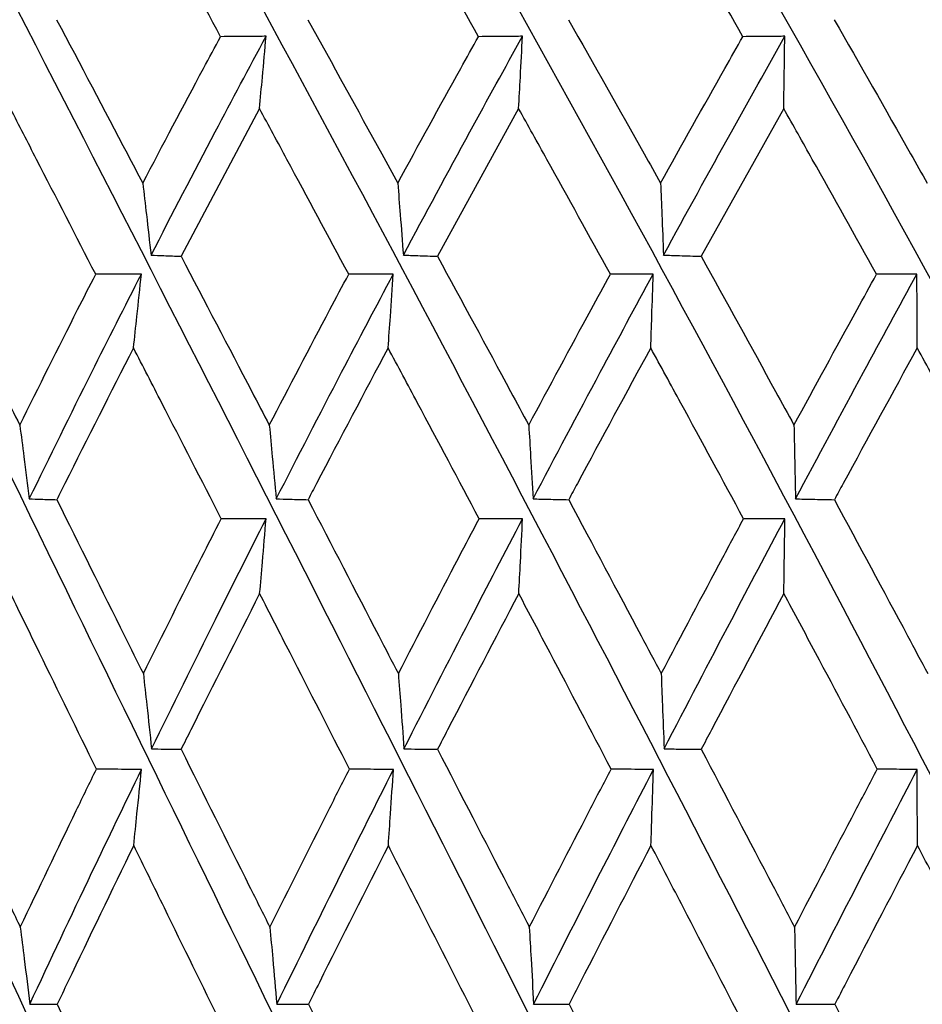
# Model space of a CAD drawing. Header units: millimetres. Extents: x 68 to 95, y 77 to 193.
# Tile 8 of 23: x 74.543 to 75.212, y 98.847 to 99.576. Entities that reach past the tile are written whole.
import ezdxf

# ---------------------------------------------------------------- set-up
doc = ezdxf.new("R2010")
doc.units = ezdxf.units.MM

msp = doc.modelspace()

# ---------------------------------------------------------------- linework, layer by layer
at = {"color": 7, "linetype": 'Continuous', "lineweight": 25}
for p, q in [((74.72089, 99.51052), (74.66274, 99.40107)), ((74.91294, 99.51052), (74.85279, 99.40107)), ((75.1094, 99.51052), (75.04822, 99.40107))]:
    msp.add_line(p, q, dxfattribs=at)
at = {"color": 7, "linetype": 'Continuous', "lineweight": 25, "flags": 128}
for points in [[(74.72579, 99.20646), (74.7138, 99.20648), (74.69253, 99.20651)], [(74.91586, 99.20646), (74.90425, 99.20648), (74.88364, 99.20651)], [(75.1103, 99.20646), (75.09925, 99.20648), (75.07964, 99.20651)]]:
    msp.add_lwpolyline(points, dxfattribs=at)
at = {"color": 7, "linetype": 'Continuous', "lineweight": 25}
for points, knots in [([(74.79227, 97.92994), (74.7275, 98.06679), (74.59765, 98.34114), (74.41415, 98.74967), (74.23343, 99.17032), (74.06254, 99.58978), (73.95985, 99.86832), (73.91055, 100.00202)], [0, 0, 0, 0, 0.195137, 0.39121, 0.583638, 0.800146, 1, 1, 1, 1]), ([(74.98371, 97.92994), (74.91693, 98.06679), (74.78306, 98.34114), (74.58953, 98.74967), (74.39509, 99.17032), (74.20669, 99.58978), (74.08792, 99.86832), (74.03092, 100.00202)], [0, 0, 0, 0, 0.195137, 0.39121, 0.583638, 0.800146, 1, 1, 1, 1]), ([(75.17845, 97.92994), (75.11072, 98.06679), (74.97494, 98.34114), (74.77442, 98.74967), (74.56933, 99.17032), (74.36639, 99.58978), (74.23343, 99.86832), (74.16961, 100.00202)], [0, 0, 0, 0, 0.195137, 0.39121, 0.583638, 0.800146, 1, 1, 1, 1]), ([(75.37342, 97.92994), (75.30581, 98.06679), (75.17026, 98.34114), (74.96592, 98.74967), (74.75341, 99.17032), (74.53913, 99.58978), (74.39407, 99.86832), (74.32444, 100.00202)], [0, 0, 0, 0, 0.195137, 0.39121, 0.583638, 0.800146, 1, 1, 1, 1]), ([(75.56554, 97.92994), (75.49911, 98.06679), (75.36594, 98.34114), (75.161, 98.74967), (74.94441, 99.17032), (74.72218, 99.58978), (74.56731, 99.86832), (74.49297, 100.00202)], [0, 0, 0, 0, 0.195137, 0.39121, 0.583638, 0.800146, 1, 1, 1, 1]), ([(75.75179, 97.92994), (75.68759, 98.06679), (75.55889, 98.34114), (75.35658, 98.74967), (75.13934, 99.17032), (74.91265, 99.58978), (74.75041, 99.86832), (74.67254, 100.00202)], [0, 0, 0, 0, 0.195137, 0.39121, 0.583638, 0.800146, 1, 1, 1, 1]), ([(75.92923, 97.92994), (75.86827, 98.06679), (75.74607, 98.34114), (75.54959, 98.74967), (75.33512, 99.17032), (75.10755, 99.58978), (74.9405, 99.86832), (74.86031, 100.00202)], [0, 0, 0, 0, 0.195137, 0.39121, 0.583638, 0.800146, 1, 1, 1, 1]), ([(76.09505, 97.92994), (76.0383, 98.06679), (75.92452, 98.34114), (75.73697, 98.74967), (75.52865, 99.17032), (75.30379, 99.58978), (75.13456, 99.86832), (75.05333, 100.00202)], [0, 0, 0, 0, 0.195137, 0.39121, 0.583638, 0.800146, 1, 1, 1, 1]), ([(74.60715, 97.92994), (74.54541, 98.06679), (74.42163, 98.34114), (74.25103, 98.74968), (74.08698, 99.17029), (73.94136, 99.57485), (73.86067, 99.83883), (73.82426, 99.95794)], [0, 0, 0, 0, 0.1994977, 0.3999538, 0.5966822, 0.8180291, 1, 1, 1, 1]), ([(74.69208, 99.56382), (74.67678, 99.59205), (74.65525, 99.63177), (74.63371, 99.67133), (74.62747, 99.68279)], [0, 0, 0, 0, 0.710427, 1, 1, 1, 1]), ([(74.88318, 99.56382), (74.86734, 99.59205), (74.84506, 99.63177), (74.82265, 99.67133), (74.81617, 99.68279)], [0, 0, 0, 0, 0.710428, 1, 1, 1, 1]), ([(75.07916, 99.56382), (75.06304, 99.59205), (75.04035, 99.63177), (75.01744, 99.67133), (75.01081, 99.68279)], [0, 0, 0, 0, 0.7104278, 1, 1, 1, 1]), ([(75.27695, 99.56382), (75.26079, 99.59205), (75.23805, 99.63177), (75.21499, 99.67133), (75.20832, 99.68279)], [0, 0, 0, 0, 0.710428, 1, 1, 1, 1]), ([(74.57054, 99.57642), (74.58802, 99.54328), (74.60929, 99.50294), (74.63056, 99.46243), (74.63435, 99.4552)], [0, 0, 0, 0, 0.821526, 1, 1, 1, 1]), ([(74.75678, 99.57642), (74.77504, 99.54328), (74.79726, 99.50294), (74.81938, 99.46243), (74.82332, 99.4552)], [0, 0, 0, 0, 0.8215259, 1, 1, 1, 1]), ([(74.9499, 99.57642), (74.96865, 99.54328), (74.99147, 99.50294), (75.01409, 99.46243), (75.01813, 99.4552)], [0, 0, 0, 0, 0.821526, 1, 1, 1, 1]), ([(75.14685, 99.57642), (75.1658, 99.54328), (75.18886, 99.50294), (75.21162, 99.46243), (75.21568, 99.4552)], [0, 0, 0, 0, 0.8215259, 1, 1, 1, 1]), ([(74.63435, 99.4552), (74.64927, 99.48358), (74.66834, 99.51984), (74.68784, 99.55596), (74.69208, 99.56382)], [0, 0, 0, 0, 0.782434, 1, 1, 1, 1]), ([(74.64049, 99.40187), (74.65626, 99.43241), (74.68425, 99.48662), (74.71314, 99.54055), (74.72576, 99.56411)], [0, 0, 0, 0, 0.563243, 1, 1, 1, 1]), ([(74.72576, 99.56411), (74.72176, 99.56407), (74.71054, 99.56397), (74.69931, 99.56388), (74.69208, 99.56382)], [0, 0, 0, 0, 0.355901, 1, 1, 1, 1]), ([(74.72089, 99.51052), (74.72161, 99.51828), (74.72326, 99.53612), (74.72486, 99.55401), (74.72576, 99.56411)], [0, 0, 0, 0, 0.43517, 1, 1, 1, 1]), ([(74.82332, 99.4552), (74.83882, 99.48358), (74.85862, 99.51984), (74.87879, 99.55596), (74.88318, 99.56382)], [0, 0, 0, 0, 0.782434, 1, 1, 1, 1]), ([(74.82751, 99.40187), (74.84388, 99.43241), (74.87295, 99.48662), (74.90277, 99.54055), (74.9158, 99.56411)], [0, 0, 0, 0, 0.563243, 1, 1, 1, 1]), ([(74.9158, 99.56411), (74.91193, 99.56407), (74.90106, 99.56397), (74.89018, 99.56388), (74.88318, 99.56382)], [0, 0, 0, 0, 0.3558988, 1, 1, 1, 1]), ([(74.91294, 99.51052), (74.91336, 99.51828), (74.91433, 99.53612), (74.91527, 99.55401), (74.9158, 99.56411)], [0, 0, 0, 0, 0.435167, 1, 1, 1, 1]), ([(75.01813, 99.4552), (75.03395, 99.48358), (75.05418, 99.51984), (75.0747, 99.55596), (75.07916, 99.56382)], [0, 0, 0, 0, 0.7824347, 1, 1, 1, 1]), ([(75.02029, 99.40187), (75.03701, 99.43241), (75.0667, 99.48662), (75.09698, 99.54055), (75.11021, 99.56411)], [0, 0, 0, 0, 0.5632428, 1, 1, 1, 1]), ([(75.11021, 99.56411), (75.10653, 99.56407), (75.09618, 99.56397), (75.08583, 99.56388), (75.07916, 99.56382)], [0, 0, 0, 0, 0.355896, 1, 1, 1, 1]), ([(75.1094, 99.51052), (75.10952, 99.51828), (75.1098, 99.53612), (75.11006, 99.55401), (75.11021, 99.56411)], [0, 0, 0, 0, 0.43517, 1, 1, 1, 1]), ([(74.59946, 99.38769), (74.58484, 99.41611), (74.56376, 99.45711), (74.54274, 99.49798), (74.53629, 99.51052)], [0, 0, 0, 0, 0.693078, 1, 1, 1, 1]), ([(74.78698, 99.38769), (74.77172, 99.41611), (74.74971, 99.45711), (74.72766, 99.49798), (74.72089, 99.51052)], [0, 0, 0, 0, 0.6930788, 1, 1, 1, 1]), ([(74.98091, 99.38769), (74.96525, 99.41611), (74.94265, 99.45711), (74.91992, 99.49798), (74.91294, 99.51052)], [0, 0, 0, 0, 0.693078, 1, 1, 1, 1]), ([(75.17819, 99.38769), (75.16236, 99.41611), (75.13953, 99.45711), (75.11648, 99.49798), (75.1094, 99.51052)], [0, 0, 0, 0, 0.6930784, 1, 1, 1, 1]), ([(74.63435, 99.4552), (74.63527, 99.44745), (74.63736, 99.42971), (74.63936, 99.4119), (74.64049, 99.40187)], [0, 0, 0, 0, 0.437275, 1, 1, 1, 1]), ([(74.82332, 99.4552), (74.82395, 99.44745), (74.82537, 99.42971), (74.82674, 99.4119), (74.82751, 99.40187)], [0, 0, 0, 0, 0.437275, 1, 1, 1, 1]), ([(75.01813, 99.4552), (75.01845, 99.44745), (75.01918, 99.42971), (75.01989, 99.4119), (75.02029, 99.40187)], [0, 0, 0, 0, 0.437275, 1, 1, 1, 1]), ([(74.48104, 99.40107), (74.49761, 99.36767), (74.5183, 99.32598), (74.53908, 99.28415), (74.54321, 99.27582)], [0, 0, 0, 0, 0.800962, 1, 1, 1, 1]), ([(74.64049, 99.40187), (74.64362, 99.40176), (74.65103, 99.40148), (74.65845, 99.40122), (74.66274, 99.40107)], [0, 0, 0, 0, 0.4215976, 1, 1, 1, 1]), ([(74.66274, 99.40107), (74.68021, 99.36767), (74.70202, 99.32598), (74.72382, 99.28415), (74.72815, 99.27582)], [0, 0, 0, 0, 0.800962, 1, 1, 1, 1]), ([(74.82751, 99.40187), (74.83106, 99.40176), (74.83949, 99.40148), (74.84792, 99.40122), (74.85279, 99.40107)], [0, 0, 0, 0, 0.421604, 1, 1, 1, 1]), ([(74.85279, 99.40107), (74.87089, 99.36767), (74.89348, 99.32598), (74.91595, 99.28415), (74.92043, 99.27582)], [0, 0, 0, 0, 0.800962, 1, 1, 1, 1]), ([(75.02029, 99.40187), (75.02422, 99.40176), (75.03353, 99.40148), (75.04283, 99.40122), (75.04822, 99.40107)], [0, 0, 0, 0, 0.421603, 1, 1, 1, 1]), ([(75.04822, 99.40107), (75.06665, 99.36767), (75.08966, 99.32598), (75.11246, 99.28415), (75.117, 99.27582)], [0, 0, 0, 0, 0.800962, 1, 1, 1, 1]), ([(74.54321, 99.27582), (74.55743, 99.30439), (74.576, 99.34173), (74.595, 99.37895), (74.59946, 99.38769)], [0, 0, 0, 0, 0.765243, 1, 1, 1, 1]), ([(74.55024, 99.2212), (74.56558, 99.25252), (74.59284, 99.30819), (74.62101, 99.36362), (74.63332, 99.38787)], [0, 0, 0, 0, 0.562672, 1, 1, 1, 1]), ([(74.63332, 99.38787), (74.62929, 99.38784), (74.618, 99.38778), (74.60671, 99.38772), (74.59946, 99.38769)], [0, 0, 0, 0, 0.357467, 1, 1, 1, 1]), ([(74.62751, 99.33311), (74.62836, 99.34089), (74.63033, 99.35911), (74.63223, 99.37739), (74.63332, 99.38787)], [0, 0, 0, 0, 0.426909, 1, 1, 1, 1]), ([(74.72815, 99.27582), (74.74305, 99.30439), (74.76251, 99.34173), (74.78233, 99.37895), (74.78698, 99.38769)], [0, 0, 0, 0, 0.765244, 1, 1, 1, 1]), ([(74.73329, 99.2212), (74.74936, 99.25252), (74.77791, 99.30819), (74.80723, 99.36362), (74.82006, 99.38787)], [0, 0, 0, 0, 0.562672, 1, 1, 1, 1]), ([(74.82006, 99.38787), (74.81612, 99.38784), (74.80509, 99.38778), (74.79407, 99.38772), (74.78698, 99.38769)], [0, 0, 0, 0, 0.357467, 1, 1, 1, 1]), ([(74.81621, 99.33311), (74.81677, 99.34089), (74.81807, 99.35911), (74.81933, 99.37739), (74.82006, 99.38787)], [0, 0, 0, 0, 0.42691, 1, 1, 1, 1]), ([(74.92043, 99.27582), (74.93576, 99.30439), (74.9558, 99.34173), (74.97614, 99.37895), (74.98091, 99.38769)], [0, 0, 0, 0, 0.765244, 1, 1, 1, 1]), ([(74.92359, 99.2212), (74.94013, 99.25252), (74.96953, 99.30819), (74.99955, 99.36362), (75.01267, 99.38787)], [0, 0, 0, 0, 0.562672, 1, 1, 1, 1]), ([(75.01267, 99.38787), (75.00889, 99.38784), (74.9983, 99.38778), (74.98772, 99.38772), (74.98091, 99.38769)], [0, 0, 0, 0, 0.357465, 1, 1, 1, 1]), ([(75.01085, 99.33311), (75.01111, 99.34089), (75.01173, 99.35911), (75.01233, 99.37739), (75.01267, 99.38787)], [0, 0, 0, 0, 0.42691, 1, 1, 1, 1]), ([(75.117, 99.27582), (75.13254, 99.30439), (75.15284, 99.34173), (75.17337, 99.37895), (75.17819, 99.38769)], [0, 0, 0, 0, 0.765244, 1, 1, 1, 1]), ([(75.11814, 99.2212), (75.1349, 99.25252), (75.16467, 99.30819), (75.19491, 99.36362), (75.20813, 99.38787)], [0, 0, 0, 0, 0.562672, 1, 1, 1, 1]), ([(75.20813, 99.38787), (75.20456, 99.38784), (75.19458, 99.38778), (75.1846, 99.38772), (75.17819, 99.38769)], [0, 0, 0, 0, 0.357464, 1, 1, 1, 1]), ([(75.20836, 99.33311), (75.20833, 99.34089), (75.20825, 99.35911), (75.20818, 99.37739), (75.20813, 99.38787)], [0, 0, 0, 0, 0.426913, 1, 1, 1, 1]), ([(74.62751, 99.33311), (74.61045, 99.29964), (74.59135, 99.26216), (74.57265, 99.22459), (74.57065, 99.22059)], [0, 0, 0, 0, 0.893388, 1, 1, 1, 1]), ([(74.69253, 99.20651), (74.67785, 99.2351), (74.65616, 99.27736), (74.63452, 99.31949), (74.62751, 99.33311)], [0, 0, 0, 0, 0.6765862, 1, 1, 1, 1]), ([(74.81621, 99.33311), (74.79844, 99.29964), (74.77854, 99.26216), (74.75898, 99.22459), (74.7569, 99.22059)], [0, 0, 0, 0, 0.893387, 1, 1, 1, 1]), ([(74.88364, 99.20651), (74.86845, 99.2351), (74.846, 99.27736), (74.82349, 99.31949), (74.81621, 99.33311)], [0, 0, 0, 0, 0.676587, 1, 1, 1, 1]), ([(75.01085, 99.33311), (74.99265, 99.29964), (74.97227, 99.26216), (74.95216, 99.22459), (74.95002, 99.22059)], [0, 0, 0, 0, 0.893388, 1, 1, 1, 1]), ([(75.07964, 99.20651), (75.06417, 99.2351), (75.04131, 99.27736), (75.01829, 99.31949), (75.01085, 99.33311)], [0, 0, 0, 0, 0.676587, 1, 1, 1, 1]), ([(75.20836, 99.33311), (75.19002, 99.29964), (75.16948, 99.26216), (75.14914, 99.22459), (75.14697, 99.22059)], [0, 0, 0, 0, 0.893388, 1, 1, 1, 1]), ([(75.27742, 99.20651), (75.26192, 99.2351), (75.23901, 99.27736), (75.21585, 99.31949), (75.20836, 99.33311)], [0, 0, 0, 0, 0.676587, 1, 1, 1, 1]), ([(74.54321, 99.27582), (74.54424, 99.26804), (74.54663, 99.24987), (74.54893, 99.23163), (74.55024, 99.2212)], [0, 0, 0, 0, 0.428085, 1, 1, 1, 1]), ([(74.72815, 99.27582), (74.7289, 99.26804), (74.73065, 99.24987), (74.73233, 99.23163), (74.73329, 99.2212)], [0, 0, 0, 0, 0.428086, 1, 1, 1, 1]), ([(74.92043, 99.27582), (74.92089, 99.26804), (74.92196, 99.24987), (74.923, 99.23163), (74.92359, 99.2212)], [0, 0, 0, 0, 0.428085, 1, 1, 1, 1]), ([(75.117, 99.27582), (75.11716, 99.26804), (75.11755, 99.24987), (75.11792, 99.23163), (75.11814, 99.2212)], [0, 0, 0, 0, 0.428086, 1, 1, 1, 1]), ([(74.55024, 99.2212), (74.55313, 99.22111), (74.55994, 99.2209), (74.56674, 99.2207), (74.57065, 99.22059)], [0, 0, 0, 0, 0.425262, 1, 1, 1, 1]), ([(74.57065, 99.22059), (74.58736, 99.18698), (74.60871, 99.14405), (74.63014, 99.101), (74.6348, 99.09164)], [0, 0, 0, 0, 0.782571, 1, 1, 1, 1]), ([(74.73329, 99.2212), (74.73664, 99.22111), (74.74451, 99.2209), (74.75238, 99.2207), (74.7569, 99.22059)], [0, 0, 0, 0, 0.425281, 1, 1, 1, 1]), ([(74.7569, 99.22059), (74.77435, 99.18698), (74.79665, 99.14405), (74.81894, 99.101), (74.82379, 99.09164)], [0, 0, 0, 0, 0.782571, 1, 1, 1, 1]), ([(74.92359, 99.2212), (74.92734, 99.22111), (74.93615, 99.2209), (74.94496, 99.2207), (74.95002, 99.22059)], [0, 0, 0, 0, 0.425278, 1, 1, 1, 1]), ([(74.95002, 99.22059), (74.96794, 99.18698), (74.99085, 99.14405), (75.01364, 99.101), (75.0186, 99.09164)], [0, 0, 0, 0, 0.782571, 1, 1, 1, 1]), ([(75.11814, 99.2212), (75.12223, 99.22111), (75.13184, 99.2209), (75.14145, 99.2207), (75.14697, 99.22059)], [0, 0, 0, 0, 0.425274, 1, 1, 1, 1]), ([(75.14697, 99.22059), (75.16509, 99.18698), (75.18823, 99.14405), (75.21117, 99.101), (75.21616, 99.09164)], [0, 0, 0, 0, 0.782571, 1, 1, 1, 1]), ([(74.6348, 99.09164), (74.64911, 99.12037), (74.66821, 99.1587), (74.68766, 99.19693), (74.69253, 99.20651)], [0, 0, 0, 0, 0.749501, 1, 1, 1, 1]), ([(74.64085, 99.03589), (74.65656, 99.0679), (74.6845, 99.12486), (74.71321, 99.18161), (74.72579, 99.20646)], [0, 0, 0, 0, 0.5621209, 1, 1, 1, 1]), ([(74.721, 99.15099), (74.72168, 99.15878), (74.72331, 99.17725), (74.72488, 99.19576), (74.72579, 99.20646)], [0, 0, 0, 0, 0.4221039, 1, 1, 1, 1]), ([(74.82379, 99.09164), (74.83865, 99.12037), (74.85848, 99.1587), (74.8786, 99.19693), (74.88364, 99.20651)], [0, 0, 0, 0, 0.7495, 1, 1, 1, 1]), ([(74.82792, 99.03589), (74.84423, 99.0679), (74.87324, 99.12486), (74.90288, 99.18161), (74.91586, 99.20646)], [0, 0, 0, 0, 0.562121, 1, 1, 1, 1]), ([(74.91305, 99.15099), (74.91345, 99.15878), (74.9144, 99.17725), (74.91532, 99.19576), (74.91586, 99.20646)], [0, 0, 0, 0, 0.422101, 1, 1, 1, 1]), ([(75.0186, 99.09164), (75.03378, 99.12037), (75.05404, 99.1587), (75.07451, 99.19693), (75.07964, 99.20651)], [0, 0, 0, 0, 0.7495004, 1, 1, 1, 1]), ([(75.02075, 99.03589), (75.0374, 99.0679), (75.06702, 99.12486), (75.09712, 99.18161), (75.1103, 99.20646)], [0, 0, 0, 0, 0.5621211, 1, 1, 1, 1]), ([(75.10951, 99.15099), (75.10962, 99.15878), (75.10989, 99.17725), (75.11015, 99.19576), (75.1103, 99.20646)], [0, 0, 0, 0, 0.422101, 1, 1, 1, 1]), ([(74.6, 99.02087), (74.58593, 99.04962), (74.56469, 99.09304), (74.54354, 99.13635), (74.53639, 99.15099)], [0, 0, 0, 0, 0.661938, 1, 1, 1, 1]), ([(74.721, 99.15099), (74.70388, 99.11732), (74.68433, 99.07887), (74.66515, 99.04033), (74.66276, 99.03553)], [0, 0, 0, 0, 0.87561, 1, 1, 1, 1]), ([(74.78755, 99.02087), (74.77286, 99.04962), (74.75068, 99.09304), (74.7285, 99.13635), (74.721, 99.15099)], [0, 0, 0, 0, 0.661938, 1, 1, 1, 1]), ([(74.91305, 99.15099), (74.89537, 99.11732), (74.87518, 99.07887), (74.85529, 99.04033), (74.85282, 99.03553)], [0, 0, 0, 0, 0.87561, 1, 1, 1, 1]), ([(74.98149, 99.02087), (74.96642, 99.04962), (74.94365, 99.09304), (74.92078, 99.13635), (74.91305, 99.15099)], [0, 0, 0, 0, 0.661938, 1, 1, 1, 1]), ([(75.10951, 99.15099), (75.09155, 99.11732), (75.07105, 99.07887), (75.05076, 99.04033), (75.04824, 99.03553)], [0, 0, 0, 0, 0.875609, 1, 1, 1, 1]), ([(75.17877, 99.02087), (75.16355, 99.04962), (75.14055, 99.09304), (75.11735, 99.13635), (75.10951, 99.15099)], [0, 0, 0, 0, 0.661938, 1, 1, 1, 1]), ([(74.6348, 99.09164), (74.63566, 99.08385), (74.63772, 99.0653), (74.63971, 99.04668), (74.64085, 99.03589)], [0, 0, 0, 0, 0.420314, 1, 1, 1, 1]), ([(74.82379, 99.09164), (74.82438, 99.08385), (74.82578, 99.0653), (74.82714, 99.04668), (74.82792, 99.03589)], [0, 0, 0, 0, 0.42031, 1, 1, 1, 1]), ([(75.0186, 99.09164), (75.0189, 99.08385), (75.01963, 99.0653), (75.02034, 99.04668), (75.02075, 99.03589)], [0, 0, 0, 0, 0.42031, 1, 1, 1, 1]), ([(74.48106, 99.03553), (74.49703, 99.00177), (74.51781, 98.95786), (74.53877, 98.91387), (74.54362, 98.9037)], [0, 0, 0, 0, 0.768738, 1, 1, 1, 1]), ([(74.64085, 99.03589), (74.64398, 99.03583), (74.65128, 99.03571), (74.65858, 99.03559), (74.66276, 99.03553)], [0, 0, 0, 0, 0.428258, 1, 1, 1, 1]), ([(74.66276, 99.03553), (74.6796, 99.00177), (74.7015, 98.95786), (74.72349, 98.91387), (74.72858, 98.9037)], [0, 0, 0, 0, 0.768738, 1, 1, 1, 1]), ([(74.82792, 99.03589), (74.83148, 99.03583), (74.83977, 99.03571), (74.84807, 99.03559), (74.85282, 99.03553)], [0, 0, 0, 0, 0.428275, 1, 1, 1, 1]), ([(74.85282, 99.03553), (74.87026, 99.00177), (74.89294, 98.95786), (74.91562, 98.91387), (74.92086, 98.9037)], [0, 0, 0, 0, 0.768738, 1, 1, 1, 1]), ([(75.02075, 99.03589), (75.02467, 99.03583), (75.03384, 99.03571), (75.043, 99.03559), (75.04824, 99.03553)], [0, 0, 0, 0, 0.428276, 1, 1, 1, 1]), ([(75.04824, 99.03553), (75.06601, 99.00177), (75.08912, 98.95786), (75.11212, 98.91387), (75.11744, 98.9037)], [0, 0, 0, 0, 0.768738, 1, 1, 1, 1]), ([(74.54362, 98.9037), (74.55737, 98.93253), (74.57602, 98.97162), (74.59502, 99.01064), (74.6, 99.02087)], [0, 0, 0, 0, 0.7378, 1, 1, 1, 1]), ([(74.55061, 98.8466), (74.5659, 98.8792), (74.59311, 98.93725), (74.62111, 98.99515), (74.63338, 99.02053)], [0, 0, 0, 0, 0.561569, 1, 1, 1, 1]), ([(74.63338, 99.02053), (74.62935, 99.02058), (74.61822, 99.02069), (74.60709, 99.0208), (74.6, 99.02087)], [0, 0, 0, 0, 0.362581, 1, 1, 1, 1]), ([(74.62767, 98.96433), (74.62848, 98.97213), (74.63042, 98.99084), (74.63229, 99.0096), (74.63338, 99.02053)], [0, 0, 0, 0, 0.4171276, 1, 1, 1, 1]), ([(74.72858, 98.9037), (74.74299, 98.93253), (74.76253, 98.97162), (74.78235, 99.01064), (74.78755, 99.02087)], [0, 0, 0, 0, 0.7378, 1, 1, 1, 1]), ([(74.7337, 98.8466), (74.74971, 98.8792), (74.77822, 98.93725), (74.80737, 98.99515), (74.82015, 99.02053)], [0, 0, 0, 0, 0.561569, 1, 1, 1, 1]), ([(74.82015, 99.02053), (74.81621, 99.02058), (74.80534, 99.02069), (74.79447, 99.0208), (74.78755, 99.02087)], [0, 0, 0, 0, 0.362581, 1, 1, 1, 1]), ([(74.81637, 98.96433), (74.81691, 98.97213), (74.81819, 98.99084), (74.81943, 99.0096), (74.82015, 99.02053)], [0, 0, 0, 0, 0.417127, 1, 1, 1, 1]), ([(74.92086, 98.9037), (74.93571, 98.93253), (74.95583, 98.97162), (74.97616, 99.01064), (74.98149, 99.02087)], [0, 0, 0, 0, 0.7378, 1, 1, 1, 1]), ([(74.92402, 98.8466), (74.94051, 98.8792), (74.96987, 98.93725), (74.99971, 98.99515), (75.0128, 99.02053)], [0, 0, 0, 0, 0.561569, 1, 1, 1, 1]), ([(75.0128, 99.02053), (75.00902, 99.02058), (74.99858, 99.02069), (74.98814, 99.0208), (74.98149, 99.02087)], [0, 0, 0, 0, 0.362576, 1, 1, 1, 1]), ([(75.01101, 98.96433), (75.01127, 98.97213), (75.01187, 98.99084), (75.01246, 99.0096), (75.0128, 99.02053)], [0, 0, 0, 0, 0.417127, 1, 1, 1, 1]), ([(75.11744, 98.9037), (75.13248, 98.93253), (75.15286, 98.97162), (75.17339, 99.01064), (75.17877, 99.02087)], [0, 0, 0, 0, 0.7378, 1, 1, 1, 1]), ([(75.11859, 98.8466), (75.13529, 98.8792), (75.16504, 98.93725), (75.19511, 98.99515), (75.20829, 99.02053)], [0, 0, 0, 0, 0.561569, 1, 1, 1, 1]), ([(75.20829, 99.02053), (75.20472, 99.02058), (75.19488, 99.02069), (75.18504, 99.0208), (75.17877, 99.02087)], [0, 0, 0, 0, 0.362582, 1, 1, 1, 1]), ([(75.20853, 98.96433), (75.20849, 98.97213), (75.20841, 98.99084), (75.20834, 99.0096), (75.20829, 99.02053)], [0, 0, 0, 0, 0.417128, 1, 1, 1, 1]), ([(74.62767, 98.96433), (74.61124, 98.93048), (74.59219, 98.89124), (74.57349, 98.85192), (74.57091, 98.84651)], [0, 0, 0, 0, 0.862379, 1, 1, 1, 1]), ([(74.69283, 98.83138), (74.67866, 98.86026), (74.6569, 98.90462), (74.63523, 98.94888), (74.62767, 98.96433)], [0, 0, 0, 0, 0.651037, 1, 1, 1, 1]), ([(74.81637, 98.96433), (74.79926, 98.93048), (74.77942, 98.89124), (74.75986, 98.85192), (74.75717, 98.84651)], [0, 0, 0, 0, 0.862379, 1, 1, 1, 1]), ([(74.88396, 98.83138), (74.86929, 98.86026), (74.84677, 98.90462), (74.82423, 98.94888), (74.81637, 98.96433)], [0, 0, 0, 0, 0.6510378, 1, 1, 1, 1]), ([(75.01101, 98.96433), (74.99349, 98.93048), (74.97317, 98.89124), (74.95306, 98.85192), (74.9503, 98.84651)], [0, 0, 0, 0, 0.862379, 1, 1, 1, 1]), ([(75.07996, 98.83138), (75.06503, 98.86026), (75.04209, 98.90462), (75.01905, 98.94888), (75.01101, 98.96433)], [0, 0, 0, 0, 0.651038, 1, 1, 1, 1]), ([(75.20853, 98.96433), (75.19087, 98.93048), (75.17039, 98.89124), (75.15005, 98.85192), (75.14725, 98.84651)], [0, 0, 0, 0, 0.862379, 1, 1, 1, 1]), ([(75.27774, 98.83138), (75.26278, 98.86026), (75.2398, 98.90462), (75.21662, 98.94888), (75.20853, 98.96433)], [0, 0, 0, 0, 0.6510378, 1, 1, 1, 1]), ([(74.54362, 98.9037), (74.5446, 98.89589), (74.54698, 98.87689), (74.54927, 98.85783), (74.55061, 98.8466)], [0, 0, 0, 0, 0.411151, 1, 1, 1, 1]), ([(74.72858, 98.9037), (74.72929, 98.89589), (74.73103, 98.87689), (74.73271, 98.85783), (74.7337, 98.8466)], [0, 0, 0, 0, 0.411152, 1, 1, 1, 1]), ([(74.92086, 98.9037), (74.9213, 98.89589), (74.92238, 98.87689), (74.92341, 98.85783), (74.92402, 98.8466)], [0, 0, 0, 0, 0.411151, 1, 1, 1, 1]), ([(75.11744, 98.9037), (75.1176, 98.89589), (75.11798, 98.87689), (75.11836, 98.85783), (75.11859, 98.8466)], [0, 0, 0, 0, 0.411151, 1, 1, 1, 1]), ([(74.55061, 98.8466), (74.55351, 98.84659), (74.56028, 98.84655), (74.56704, 98.84653), (74.57091, 98.84651)], [0, 0, 0, 0, 0.427778, 1, 1, 1, 1]), ([(74.57091, 98.84651), (74.58714, 98.81264), (74.6085, 98.76803), (74.63, 98.72335), (74.63517, 98.7126)], [0, 0, 0, 0, 0.759453, 1, 1, 1, 1]), ([(74.7337, 98.8466), (74.73704, 98.84659), (74.74487, 98.84655), (74.75269, 98.84653), (74.75717, 98.84651)], [0, 0, 0, 0, 0.427769, 1, 1, 1, 1]), ([(74.75717, 98.84651), (74.77412, 98.81264), (74.79643, 98.76803), (74.8188, 98.72335), (74.82418, 98.7126)], [0, 0, 0, 0, 0.759453, 1, 1, 1, 1]), ([(74.92402, 98.8466), (74.92777, 98.84659), (74.93653, 98.84655), (74.94529, 98.84653), (74.9503, 98.84651)], [0, 0, 0, 0, 0.427771, 1, 1, 1, 1]), ([(74.9503, 98.84651), (74.9677, 98.81264), (74.99062, 98.76803), (75.0135, 98.72335), (75.019, 98.7126)], [0, 0, 0, 0, 0.759453, 1, 1, 1, 1]), ([(75.11859, 98.8466), (75.12268, 98.84659), (75.13223, 98.84655), (75.14179, 98.84653), (75.14725, 98.84651)], [0, 0, 0, 0, 0.4277707, 1, 1, 1, 1]), ([(75.14725, 98.84651), (75.16484, 98.81264), (75.18801, 98.76803), (75.21102, 98.72335), (75.21656, 98.7126)], [0, 0, 0, 0, 0.759453, 1, 1, 1, 1])]:
    msp.add_open_spline(points, degree=3, knots=knots, dxfattribs=at)

doc.saveas('drawing.dxf')
